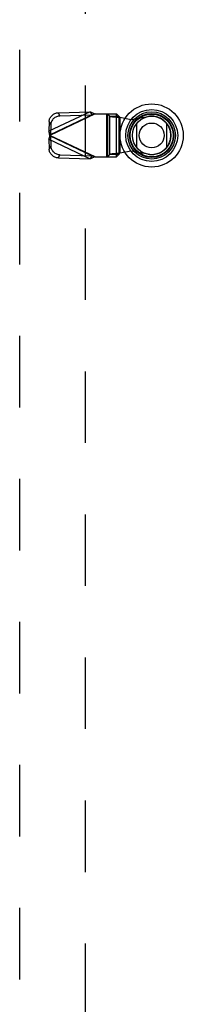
# Model space of a CAD drawing. Header units: inches. Extents: x 0 to 227, y 0 to 147.
# Tile 93 of 256: x 71.45 to 74.3, y 56.47 to 73.64. Entities that reach past the tile are written whole.
import ezdxf

# ---------------------------------------------------------------- set-up
doc = ezdxf.new("R2010")
doc.units = ezdxf.units.IN
doc.header["$LTSCALE"] = 12.466667
doc.header["$MEASUREMENT"] = 0
doc.linetypes.add('HIDDEN', pattern=[0.2, 0.1, -0.1])
doc.layers.add('DEFAULT_2', color=8, linetype='HIDDEN')
doc.layers.add('RIGHTHAND_DOOR_ASSEMBLY', color=7, linetype='CONTINUOUS')

msp = doc.modelspace()

# ---------------------------------------------------------------- linework, layer by layer
at = {"layer": 'DEFAULT_2', "color": 8, "linetype": 'HIDDEN'}
msp.add_line((72.589, 99.916), (72.589, 43.319), dxfattribs=at)
at = {"layer": 'RIGHTHAND_DOOR_ASSEMBLY', "color": 8, "linetype": 'HIDDEN'}
for p, q in [((71.446, 41.942), (71.446, 101.292)), ((72.675, 72.031), (71.954, 71.689)), ((72.76, 71.993), (71.972, 71.619)), ((71.981, 71.632), (72.702, 71.975)), ((72.12, 72.013), (72.675, 72.031)), ((72.147, 71.957), (72.12, 72.013)), ((72.147, 71.957), (72.702, 71.975)), ((72.675, 72.031), (72.702, 71.975)), ((72.74, 71.987), (72.721, 71.981)), ((72.76, 71.993), (72.74, 71.987)), ((72.76, 71.993), (73.134, 71.993)), ((72.957, 71.993), (72.957, 71.245)), ((72.976, 71.993), (72.976, 71.245)), ((72.979, 71.993), (73.019, 71.951)), ((73.019, 71.951), (73.173, 71.951)), ((73.019, 71.287), (73.019, 71.951)), ((73.131, 71.245), (73.131, 71.993)), ((73.173, 71.951), (73.134, 71.993)), ((73.173, 71.951), (73.173, 71.287)), ((73.193, 71.933), (73.39, 71.895)), ((73.193, 71.933), (73.193, 71.306)), ((73.39, 71.895), (73.684, 71.949)), ((71.96, 71.861), (71.954, 71.689)), ((71.96, 71.861), (71.987, 71.805)), ((71.987, 71.805), (71.981, 71.632)), ((71.981, 71.632), (71.954, 71.689)), ((71.954, 71.55), (71.981, 71.606)), ((72.76, 71.245), (71.972, 71.619)), ((72.702, 71.264), (71.981, 71.606)), ((71.981, 71.606), (71.987, 71.434)), ((71.954, 71.55), (72.675, 71.207)), ((71.954, 71.55), (71.96, 71.377)), ((71.987, 71.434), (71.96, 71.377)), ((72.12, 71.226), (72.147, 71.282)), ((72.147, 71.282), (72.702, 71.264)), ((72.702, 71.264), (72.675, 71.207)), ((72.76, 71.245), (73.134, 71.245)), ((73.019, 71.287), (72.979, 71.245)), ((73.173, 71.287), (73.019, 71.287)), ((73.134, 71.245), (73.173, 71.287)), ((73.193, 71.306), (73.158, 71.303)), ((73.39, 71.344), (73.193, 71.306)), ((73.684, 71.29), (73.39, 71.344)), ((72.12, 71.226), (72.675, 71.207))]:
    msp.add_line(p, q, dxfattribs=at)
at = {"layer": 'RIGHTHAND_DOOR_ASSEMBLY', "color": 7, "linetype": 'Continuous'}
for p, q in [((73.49, 71.402), (73.49, 71.833)), ((74.002, 71.833), (74.002, 71.402))]:
    msp.add_line(p, q, dxfattribs=at)
at = {"layer": 'RIGHTHAND_DOOR_ASSEMBLY', "color": 8, "linetype": 'HIDDEN'}
for points in [[(71.96, 71.861), (71.962, 71.876), (71.964, 71.89), (71.968, 71.904), (71.974, 71.918), (71.981, 71.931), (71.989, 71.944), (71.999, 71.956), (72.009, 71.967), (72.021, 71.977), (72.033, 71.986), (72.047, 71.993), (72.061, 72), (72.075, 72.005), (72.09, 72.009), (72.105, 72.012), (72.12, 72.013)], [(72.147, 71.957), (72.132, 71.955), (72.117, 71.953), (72.102, 71.949), (72.088, 71.943), (72.074, 71.937), (72.06, 71.929), (72.048, 71.92), (72.036, 71.91), (72.026, 71.899), (72.016, 71.887), (72.008, 71.874), (72.001, 71.861), (71.995, 71.848), (71.991, 71.833), (71.988, 71.819), (71.987, 71.805)], [(72.675, 72.031), (72.689, 72.025), (72.703, 72.019), (72.717, 72.013), (72.731, 72.007), (72.745, 72), (72.76, 71.993)], [(72.721, 71.981), (72.712, 71.978), (72.702, 71.975)], [(73.019, 71.951), (73.023, 71.95), (73.028, 71.949), (73.036, 71.947), (73.044, 71.946), (73.055, 71.945), (73.066, 71.943), (73.079, 71.942), (73.093, 71.941), (73.108, 71.939), (73.124, 71.938), (73.141, 71.937), (73.158, 71.935), (73.193, 71.933)], [(73.173, 71.951), (73.174, 71.949), (73.176, 71.947), (73.178, 71.945), (73.18, 71.942), (73.183, 71.94), (73.186, 71.937), (73.189, 71.935), (73.193, 71.933)], [(71.972, 71.619), (71.966, 71.643), (71.963, 71.655), (71.96, 71.666), (71.957, 71.678), (71.954, 71.689)], [(71.954, 71.55), (71.957, 71.561), (71.96, 71.572), (71.963, 71.584)], [(71.963, 71.584), (71.969, 71.607), (71.972, 71.619)], [(71.981, 71.632), (71.98, 71.63), (71.978, 71.628), (71.977, 71.626), (71.975, 71.624), (71.972, 71.619)], [(71.972, 71.619), (71.974, 71.617), (71.977, 71.613)], [(71.977, 71.613), (71.978, 71.611), (71.98, 71.609), (71.981, 71.606)], [(71.987, 71.434), (71.988, 71.42), (71.991, 71.405), (71.995, 71.391), (72.001, 71.377), (72.008, 71.364), (72.016, 71.352), (72.026, 71.34), (72.036, 71.329), (72.048, 71.319), (72.06, 71.31), (72.074, 71.302), (72.088, 71.295), (72.102, 71.29), (72.117, 71.286), (72.132, 71.283), (72.147, 71.282)], [(72.12, 71.226), (72.105, 71.227), (72.09, 71.229), (72.075, 71.233), (72.061, 71.239), (72.047, 71.245), (72.033, 71.253), (72.021, 71.262), (72.009, 71.272), (71.999, 71.283), (71.989, 71.295), (71.981, 71.308), (71.974, 71.321), (71.968, 71.334), (71.964, 71.349), (71.962, 71.363), (71.96, 71.377)], [(72.76, 71.245), (72.745, 71.239), (72.731, 71.232), (72.717, 71.226), (72.703, 71.219), (72.689, 71.213), (72.675, 71.207)], [(72.702, 71.264), (72.712, 71.261), (72.721, 71.258), (72.731, 71.255), (72.76, 71.245)], [(73.158, 71.303), (73.141, 71.302), (73.124, 71.301), (73.108, 71.299), (73.093, 71.298), (73.079, 71.297), (73.066, 71.295), (73.055, 71.294), (73.044, 71.293), (73.036, 71.291), (73.028, 71.29), (73.023, 71.289), (73.019, 71.287)], [(73.173, 71.287), (73.174, 71.29), (73.176, 71.292), (73.178, 71.294), (73.18, 71.297), (73.183, 71.299), (73.186, 71.301), (73.189, 71.304), (73.193, 71.306)]]:
    msp.add_lwpolyline(points, dxfattribs=at)
at = {"layer": 'RIGHTHAND_DOOR_ASSEMBLY', "color": 7, "linetype": 'Continuous'}
for radius in [0.551, 0.453, 0.413, 0.384, 0.374, 0.335, 0.217]:
    msp.add_circle((73.746, 71.617), radius, dxfattribs=at)
at = {"layer": 'RIGHTHAND_DOOR_ASSEMBLY', "color": 8, "linetype": 'HIDDEN'}
msp.add_arc((73.744, 71.619), 0.335, 259.673, 100.327, dxfattribs=at)

doc.saveas('drawing.dxf')
